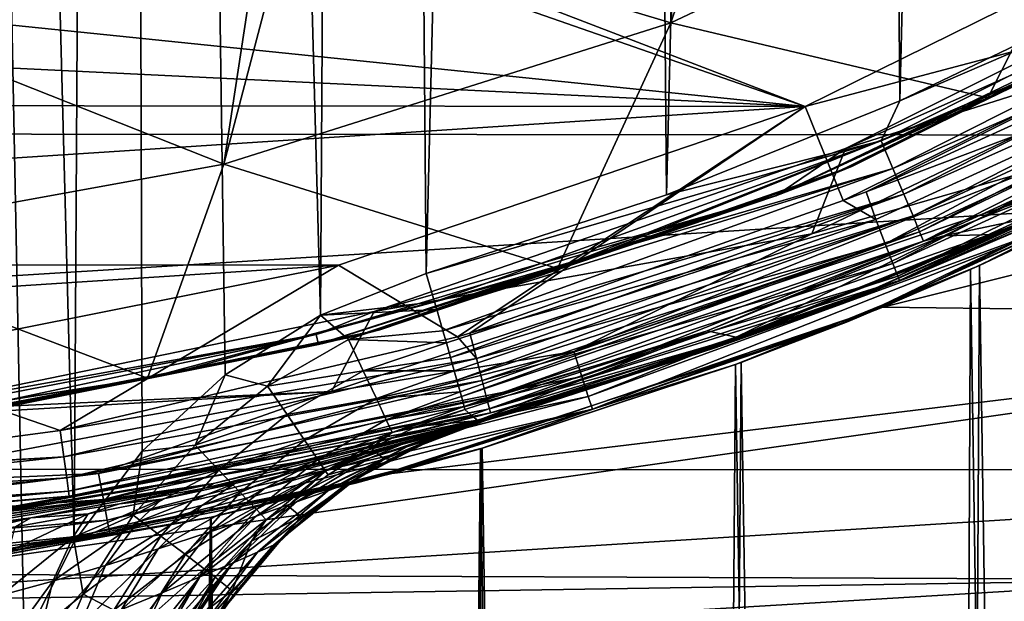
# Model space of a CAD drawing. Header units: metres. Extents: x -24 to 24, y -127 to 36.
# Tile 29 of 59: x 3.45 to 8.66, y -20.96 to -17.89. Entities that reach past the tile are written whole.
import ezdxf

# ---------------------------------------------------------------- set-up
doc = ezdxf.new("R2010")
doc.units = ezdxf.units.M
doc.layers.add('solid_12421031', color=7, linetype='CONTINUOUS')

msp = doc.modelspace()

# ---------------------------------------------------------------- linework, layer by layer
at = {"layer": 'solid_12421031'}
for points in [[(3.742758, -20.647924, 173.491241), (3.98064, 19.630247, 173.490097), (2.665119, 19.851675, 173.49556)], [(3.478243, -21.181623, 173.492432), (2.665119, 19.851675, 173.49556), (3.315575, -21.753342, 173.493134)], [(3.742758, -20.647924, 173.491241), (2.665119, 19.851675, 173.49556), (3.478243, -21.181623, 173.492432)], [(4.101554, -20.170296, 173.489487), (3.98064, 19.630247, 173.490097), (3.742758, -20.647924, 173.491241)], [(5.044285, -19.452114, 173.4841), (5.278321, 19.322948, 173.48259), (3.98064, 19.630247, 173.490097)], [(4.540473, -19.767595, 173.487122), (3.98064, 19.630247, 173.490097), (4.101554, -20.170296, 173.489487)], [(5.044285, -19.452114, 173.4841), (3.98064, 19.630247, 173.490097), (4.540473, -19.767595, 173.487122)], [(5.044285, -19.452114, 173.4841), (5.603514, -19.231621, 173.480377), (5.278321, 19.322948, 173.48259)], [(5.278321, 19.322948, 173.48259), (5.603514, -19.231621, 173.480377), (6.546225, 18.931759, 173.473221)], [(6.546225, 18.931759, 173.473221), (5.603514, -19.231621, 173.480377), (6.874046, -18.816154, 173.470474)], [(6.546225, 18.931759, 173.473221), (6.874046, -18.816154, 173.470474), (7.792282, 18.454409, 173.462051)], [(7.792282, 18.454409, 173.462051), (6.874046, -18.816154, 173.470474), (8.107005, -18.320101, 173.458923)], [(7.792282, 18.454409, 173.462051), (8.107005, -18.320101, 173.458923), (9.003596, 17.896492, 173.449326)], [(9.003596, 17.896492, 173.449326), (8.107005, -18.320101, 173.458923), (9.3024, -17.743454, 173.445908)], [(6.895502, -17.907866, 147.553223), (7.411659, -16.383677, 149.5), (6.990127, -16.56797, 149.5)], [(6.895502, -17.907866, 147.553223), (9.360873, -16.743031, 147.566696), (7.411659, -16.383677, 149.5)], [(-17.515476, -16.407091, -4), (17.484015, -16.440725, -4), (-15.310651, -18.481251, -4)], [(-15.310651, -18.481251, -4), (17.484015, -16.440725, -4), (15.283298, -18.503847, -4)], [(6.895502, -17.907866, 147.553223), (6.990127, -16.56797, 149.5), (4.886496, -17.305046, 149.5)], [(6.895502, -17.907866, 147.553223), (8.570922, -18.303638, 145.433624), (9.360873, -16.743031, 147.566696)], [(9.360873, -16.743031, 147.566696), (8.570922, -18.303638, 145.433624), (11.007415, -16.951118, 145.432465)], [(8.570922, -18.303638, 145.433624), (10.640626, -17.183945, 145.432037), (11.007415, -16.951118, 145.432465)], [(4.886496, -17.305046, 149.5), (9.939326, -17.197561, 149.5), (7.605824, -18.350306, 149.5)], [(10.212915, -17.659264, 147.5), (7.605824, -18.350306, 149.5), (9.939326, -17.197561, 149.5)], [(9.750823, -17.736681, 145.338165), (10.640626, -17.183945, 145.432037), (8.570922, -18.303638, 145.433624)], [(4.533475, -18.653551, 147.540527), (4.886496, -17.305046, 149.5), (4.732827, -17.347782, 149.5)], [(4.533475, -18.653551, 147.540527), (6.895502, -17.907866, 147.553223), (4.886496, -17.305046, 149.5)], [(4.732827, -17.347782, 149.5), (4.886496, -17.305046, 149.5), (7.605824, -18.350306, 149.5)], [(2.419111, -17.818077, 149.5), (4.732827, -17.347782, 149.5), (7.605824, -18.350306, 149.5)], [(4.533475, -18.653551, 147.540527), (4.732827, -17.347782, 149.5), (2.419111, -17.818077, 149.5)], [(7.818775, -18.571186, 145), (10.174557, -17.391497, 145), (9.741415, -17.719568, 145.029312)], [(10.052837, -17.865128, 145), (10.174557, -17.391497, 145), (7.818775, -18.571186, 145)], [(10.245474, -17.397045, 173.418228), (8.00799, -18.531494, 173.443756), (10.325098, -17.533556, 173.364838)], [(8.107005, -18.320101, 173.458923), (8.00799, -18.531494, 173.443756), (10.245474, -17.397045, 173.418228)], [(9.3024, -17.743454, 173.445908), (8.107005, -18.320101, 173.458923), (10.245474, -17.397045, 173.418228)], [(7.855712, -18.664145, 145.100006), (10.219927, -17.481865, 145.100006), (10.125, -17.537014, 145.23999)], [(9.741415, -17.719568, 145.029312), (10.219927, -17.481865, 145.100006), (7.855712, -18.664145, 145.100006)], [(9.750823, -17.736681, 145.338165), (7.74934, -18.708561, 145.23999), (10.125, -17.537014, 145.23999)], [(7.855712, -18.664145, 145.100006), (10.125, -17.537014, 145.23999), (7.74934, -18.708561, 145.23999)], [(8.00799, -18.531494, 173.443756), (8.070227, -18.676901, 173.390747), (10.325098, -17.533556, 173.364838)], [(10.325098, -17.533556, 173.364838), (8.070227, -18.676901, 173.390747), (10.399124, -17.661366, 173.273605)], [(10.212915, -17.659264, 147.5), (7.806528, -18.846973, 147.5), (7.605824, -18.350306, 149.5)], [(7.929219, -18.799673, 147.5), (7.806528, -18.846973, 147.5), (10.212915, -17.659264, 147.5)], [(9.854983, -17.922058, 147.5), (7.929219, -18.799673, 147.5), (10.212915, -17.659264, 147.5)], [(8.070227, -18.676901, 173.390747), (8.128089, -18.813044, 173.299896), (10.399124, -17.661366, 173.273605)], [(10.399124, -17.661366, 173.273605), (8.128089, -18.813044, 173.299896), (10.460951, -17.769159, 173.148987)], [(9.750823, -17.736681, 145.338165), (8.570922, -18.303638, 145.433624), (7.450939, -18.818924, 145.338165)], [(9.750823, -17.736681, 145.338165), (7.450939, -18.818924, 145.338165), (7.74934, -18.708561, 145.23999)], [(9.741415, -17.719568, 145.029312), (7.855712, -18.664145, 145.100006), (7.451731, -18.820925, 145.061798)], [(7.818775, -18.571186, 145), (9.741415, -17.719568, 145.029312), (7.451731, -18.820925, 145.061798)], [(14.599058, -17.772043), (10.476194, -18.199692), (8.01605, -19.409828)], [(12.254773, -19.462309), (14.599058, -17.772043), (8.01605, -19.409828)], [(8.128089, -18.813044, 173.299896), (8.176415, -18.927864, 173.175583), (10.460951, -17.769159, 173.148987)], [(10.460951, -17.769159, 173.148987), (8.176415, -18.927864, 173.175583), (10.505589, -17.84824, 173.001007)], [(0, -17.982216, 149.5), (2.419111, -17.818077, 149.5), (7.605824, -18.350306, 149.5)], [(2.246261, -19.069775, 147.531281), (4.533475, -18.653551, 147.540527), (2.419111, -17.818077, 149.5)], [(8.176415, -18.927864, 173.175583), (8.211307, -19.012098, 173.027832), (10.505589, -17.84824, 173.001007)], [(10.505589, -17.84824, 173.001007), (8.211307, -19.012098, 173.027832), (10.530933, -17.894743, 172.842773)], [(7.640785, -19.022802, 145), (10.052837, -17.865128, 145), (7.818775, -18.571186, 145)], [(8.794262, -18.688759, 144.975525), (10.052837, -17.865128, 145), (7.640785, -19.022802, 145)], [(8.211307, -19.012098, 173.027832), (8.231117, -19.061632, 172.869736), (10.530933, -17.894743, 172.842773)], [(10.530933, -17.894743, 172.842773), (8.231117, -19.061632, 172.869736), (9.558493, -18.451174, 172.703461)], [(4.533475, -18.653551, 147.540527), (6.296827, -19.205547, 145.432495), (6.895502, -17.907866, 147.553223)], [(6.895502, -17.907866, 147.553223), (6.296827, -19.205547, 145.432495), (8.570922, -18.303638, 145.433624)], [(10.007783, -18.016346, 147.524551), (7.929219, -18.799673, 147.5), (9.854983, -17.922058, 147.5)], [(0, -17.982216, 149.5), (7.605824, -18.350306, 149.5), (-7.641145, -18.335623, 149.5)], [(10.007783, -18.016346, 147.524551), (7.979292, -18.946102, 147.524399), (7.929219, -18.799673, 147.5)], [(10.007783, -18.016346, 147.524551), (8.029803, -19.075827, 147.595184), (7.979292, -18.946102, 147.524399)], [(10.007783, -18.016346, 147.524551), (10.073304, -18.139572, 147.59581), (8.029803, -19.075827, 147.595184)], [(10.073304, -18.139572, 147.59581), (8.069925, -19.178867, 147.705475), (8.029803, -19.075827, 147.595184)], [(10.073304, -18.139572, 147.59581), (10.125253, -18.237274, 147.706757), (8.069925, -19.178867, 147.705475)], [(8.528557, -19.190199, 108.258461), (8.01605, -19.409828), (10.476194, -18.199692)], [(9.626026, -18.663858, 109.535034), (8.528557, -19.190199, 108.258461), (10.476194, -18.199692)], [(10.125253, -18.237274, 147.706757), (8.095743, -19.245174, 147.844513), (8.069925, -19.178867, 147.705475)], [(10.125253, -18.237274, 147.706757), (10.158526, -18.299854, 147.846527), (8.095743, -19.245174, 147.844513)], [(6.296827, -19.205547, 145.432495), (6.455282, -19.152853, 145.432526), (8.570922, -18.303638, 145.433624)], [(7.450939, -18.818924, 145.338165), (8.570922, -18.303638, 145.433624), (6.455282, -19.152853, 145.432526)], [(8.107005, -18.320101, 173.458923), (6.874046, -18.816154, 173.470474), (8.00799, -18.531494, 173.443756)], [(7.83301, -19.484453, 144.5), (10.296471, -18.302532, 144.5), (8.931007, -18.979357, 144.654053)], [(9.578096, -18.688501, 123.928932), (10.296471, -18.302532, 144.5), (7.83301, -19.484453, 144.5)], [(10.158526, -18.299854, 147.846527), (8.104731, -19.268276, 147.998444), (8.095743, -19.245174, 147.844513)], [(10.158526, -18.299854, 147.846527), (10.169865, -18.321161, 148.001617), (8.104731, -19.268276, 147.998444)], [(7.605824, -18.350306, 149.5), (-5.165358, -19.179953, 149.5), (-7.641145, -18.335623, 149.5)], [(7.605824, -18.350306, 149.5), (5.139584, -19.186924, 149.5), (-5.165358, -19.179953, 149.5)], [(5.767598, -19.566425, 147.504562), (5.139584, -19.186924, 149.5), (7.605824, -18.350306, 149.5)], [(5.833615, -19.546944, 147.504196), (5.767598, -19.566425, 147.504562), (7.605824, -18.350306, 149.5)], [(7.806528, -18.846973, 147.5), (5.833615, -19.546944, 147.504196), (7.605824, -18.350306, 149.5)], [(10.169865, -18.321161, 148.001617), (9.125694, -18.836706, 148), (8.104731, -19.268276, 147.998444)], [(8.231117, -19.061632, 172.869736), (8.339345, -19.033167, 172.715866), (9.558493, -18.451174, 172.703461)], [(9.558493, -18.451174, 172.703461), (8.339345, -19.033167, 172.715866), (8.817973, -18.932961, 160.594177)], [(-15.310651, -18.481251, -4), (15.283298, -18.503847, -4), (-12.865988, -20.258965, -4)], [(-12.865988, -20.258965, -4), (15.283298, -18.503847, -4), (12.848287, -20.270407, -4)], [(5.327232, -19.432308, 145), (7.818775, -18.571186, 145), (7.451731, -18.820925, 145.061798)], [(7.640785, -19.022802, 145), (7.818775, -18.571186, 145), (5.327232, -19.432308, 145)], [(5.603514, -19.231621, 173.480377), (5.646941, -19.381237, 173.463684), (8.00799, -18.531494, 173.443756)], [(6.874046, -18.816154, 173.470474), (5.603514, -19.231621, 173.480377), (8.00799, -18.531494, 173.443756)], [(8.00799, -18.531494, 173.443756), (5.646941, -19.381237, 173.463684), (8.070227, -18.676901, 173.390747)], [(7.809687, -19.384985, 156.305008), (8.166352, -19.247971, 152.06752), (9.709, -18.54952, 152.124695)], [(7.809687, -19.384985, 156.305008), (9.709, -18.54952, 152.124695), (9.402869, -18.683823, 156.373047)], [(9.709, -18.54952, 152.124695), (8.166352, -19.247971, 152.06752), (9.125694, -18.836706, 148)], [(2.246261, -19.069775, 147.531281), (4.130431, -19.78441, 145.433655), (4.533475, -18.653551, 147.540527)], [(4.533475, -18.653551, 147.540527), (4.130431, -19.78441, 145.433655), (6.296827, -19.205547, 145.432495)], [(5.357639, -19.528395, 145.100006), (7.855712, -18.664145, 145.100006), (7.74934, -18.708561, 145.23999)], [(7.451731, -18.820925, 145.061798), (7.855712, -18.664145, 145.100006), (5.357639, -19.528395, 145.100006)], [(5.646941, -19.381237, 173.463684), (5.658569, -19.421438, 173.453445), (8.070227, -18.676901, 173.390747)], [(5.658569, -19.421438, 173.453445), (5.691038, -19.53404, 173.410385), (8.070227, -18.676901, 173.390747)], [(8.070227, -18.676901, 173.390747), (5.691038, -19.53404, 173.410385), (8.128089, -18.813044, 173.299896)], [(7.809687, -19.384985, 156.305008), (9.402869, -18.683823, 156.373047), (8.817973, -18.932961, 160.594177)], [(9.381978, -79.199997, 109.218124), (8.528557, -19.190199, 108.258461), (9.626026, -18.663858, 109.535034)], [(7.450939, -18.818924, 145.338165), (5.241086, -19.559998, 145.23999), (7.74934, -18.708561, 145.23999)], [(5.357639, -19.528395, 145.100006), (7.74934, -18.708561, 145.23999), (5.241086, -19.559998, 145.23999)], [(6.382594, -19.643604, 144.975525), (8.794262, -18.688759, 144.975525), (7.640785, -19.022802, 145)], [(8.853663, -18.814991, 144.904419), (8.794262, -18.688759, 144.975525), (6.382594, -19.643604, 144.975525)], [(8.480643, -19.21142, 125.189796), (9.578096, -18.688501, 123.928932), (7.83301, -19.484453, 144.5)], [(9.381978, -79.199997, 124.181877), (9.578096, -18.688501, 123.928932), (8.480643, -19.21142, 125.189796)], [(5.327232, -19.432308, 145), (7.451731, -18.820925, 145.061798), (5.020618, -19.554016, 145.007614)], [(5.034085, -19.606464, 145.061798), (5.020618, -19.554016, 145.007614), (7.451731, -18.820925, 145.061798)], [(7.450939, -18.818924, 145.338165), (6.296827, -19.205547, 145.432495), (5.03355, -19.604382, 145.338165)], [(7.450939, -18.818924, 145.338165), (5.03355, -19.604382, 145.338165), (5.241086, -19.559998, 145.23999)], [(7.451731, -18.820925, 145.061798), (5.357639, -19.528395, 145.100006), (5.034085, -19.606464, 145.061798)], [(5.691038, -19.53404, 173.410385), (5.709534, -19.598444, 173.374985), (8.128089, -18.813044, 173.299896)], [(5.709534, -19.598444, 173.374985), (5.731456, -19.675085, 173.320328), (8.128089, -18.813044, 173.299896)], [(8.128089, -18.813044, 173.299896), (5.731456, -19.675085, 173.320328), (8.176415, -18.927864, 173.175583)], [(7.450939, -18.818924, 145.338165), (6.455282, -19.152853, 145.432526), (6.296827, -19.205547, 145.432495)], [(6.425705, -19.776287, 144.904419), (8.853663, -18.814991, 144.904419), (6.382594, -19.643604, 144.975525)], [(8.900785, -18.915133, 144.79364), (8.853663, -18.814991, 144.904419), (6.425705, -19.776287, 144.904419)], [(7.979292, -18.946102, 147.524399), (7.806528, -18.846973, 147.5), (7.929219, -18.799673, 147.5)], [(8.166352, -19.247971, 152.06752), (8.104731, -19.268276, 147.998444), (9.125694, -18.836706, 148)], [(7.979292, -18.946102, 147.524399), (5.833615, -19.546944, 147.504196), (7.806528, -18.846973, 147.5)], [(5.731456, -19.675085, 173.320328), (5.751558, -19.745745, 173.25441), (8.176415, -18.927864, 173.175583)], [(5.751558, -19.745745, 173.25441), (5.765525, -19.795137, 173.196091), (8.176415, -18.927864, 173.175583)], [(8.176415, -18.927864, 173.175583), (5.765525, -19.795137, 173.196091), (8.211307, -19.012098, 173.027832)], [(6.459906, -19.881544, 144.79364), (8.900785, -18.915133, 144.79364), (6.425705, -19.776287, 144.904419)], [(8.931007, -18.979357, 144.654053), (8.900785, -18.915133, 144.79364), (6.459906, -19.881544, 144.79364)], [(7.131019, -19.624653, 160.477478), (8.817973, -18.932961, 160.594177), (7.241951, -19.568352, 162.919907)], [(7.809687, -19.384985, 156.305008), (8.817973, -18.932961, 160.594177), (7.131019, -19.624653, 160.477478)], [(7.241951, -19.568352, 162.919907), (8.817973, -18.932961, 160.594177), (8.609746, -19.025286, 160.935669)], [(8.339345, -19.033167, 172.715866), (8.609746, -19.025286, 160.935669), (8.817973, -18.932961, 160.594177)], [(7.979292, -18.946102, 147.524399), (5.868459, -19.680155, 147.543335), (5.833615, -19.546944, 147.504196)], [(7.979292, -18.946102, 147.524399), (8.029803, -19.075827, 147.595184), (5.868459, -19.680155, 147.543335)], [(6.48184, -19.949051, 144.654053), (8.931007, -18.979357, 144.654053), (6.459906, -19.881544, 144.79364)], [(7.83301, -19.484453, 144.5), (8.931007, -18.979357, 144.654053), (6.48184, -19.949051, 144.654053)], [(5.102141, -19.854233, 145), (7.640785, -19.022802, 145), (5.327232, -19.432308, 145)], [(6.382594, -19.643604, 144.975525), (7.640785, -19.022802, 145), (5.102141, -19.854233, 145)], [(5.765525, -19.795137, 173.196091), (5.782861, -19.856998, 173.10083), (8.211307, -19.012098, 173.027832)], [(5.782861, -19.856998, 173.10083), (5.789806, -19.882067, 173.050735), (8.211307, -19.012098, 173.027832)], [(8.211307, -19.012098, 173.027832), (5.789806, -19.882067, 173.050735), (8.231117, -19.061632, 172.869736)], [(8.339345, -19.033167, 172.715866), (7.087316, -19.533869, 172.72702), (7.241951, -19.568352, 162.919907)], [(8.231117, -19.061632, 172.869736), (7.087316, -19.533869, 172.72702), (8.339345, -19.033167, 172.715866)], [(8.339345, -19.033167, 172.715866), (7.241951, -19.568352, 162.919907), (8.609746, -19.025286, 160.935669)], [(2.246261, -19.069775, 147.531281), (2.0453, -20.107897, 145.432037), (4.130431, -19.78441, 145.433655)], [(5.789806, -19.882067, 173.050735), (5.803947, -19.934483, 172.891815), (8.231117, -19.061632, 172.869736)], [(8.231117, -19.061632, 172.869736), (5.803947, -19.934483, 172.891815), (7.087316, -19.533869, 172.72702)], [(8.029803, -19.075827, 147.595184), (5.898816, -19.797121, 147.619583), (5.868459, -19.680155, 147.543335)], [(8.029803, -19.075827, 147.595184), (8.069925, -19.178867, 147.705475), (5.898816, -19.797121, 147.619583)], [(5.139584, -19.186924, 149.5), (-2.612402, -19.691324, 149.5), (-5.165358, -19.179953, 149.5)], [(5.139584, -19.186924, 149.5), (2.598595, -19.69323, 149.5), (-2.612402, -19.691324, 149.5)], [(3.668711, -20.061125, 147.523041), (2.598595, -19.69323, 149.5), (5.139584, -19.186924, 149.5)], [(5.767598, -19.566425, 147.504562), (3.668711, -20.061125, 147.523041), (5.139584, -19.186924, 149.5)], [(4.130431, -19.78441, 145.433655), (4.303089, -19.747551, 145.433716), (6.296827, -19.205547, 145.432495)], [(5.03355, -19.604382, 145.338165), (6.296827, -19.205547, 145.432495), (4.303089, -19.747551, 145.433716)], [(8.069925, -19.178867, 147.705475), (5.922517, -19.888441, 147.726883), (5.898816, -19.797121, 147.619583)], [(8.069925, -19.178867, 147.705475), (8.095743, -19.245174, 147.844513), (5.922517, -19.888441, 147.726883)], [(8.528557, -19.190199, 108.258461), (7.2686, -19.701965, 107.152084), (8.01605, -19.409828)], [(8.162073, -79.199997, 107.903381), (7.2686, -19.701965, 107.152084), (8.528557, -19.190199, 108.258461)], [(9.381978, -79.199997, 109.218124), (8.162073, -79.199997, 107.903381), (8.528557, -19.190199, 108.258461)], [(5.044285, -19.452114, 173.4841), (5.646941, -19.381237, 173.463684), (5.603514, -19.231621, 173.480377)], [(8.095743, -19.245174, 147.844513), (5.937627, -19.946659, 147.856476), (5.922517, -19.888441, 147.726883)], [(8.095743, -19.245174, 147.844513), (8.104731, -19.268276, 147.998444), (5.937627, -19.946659, 147.856476)], [(6.161718, -19.939381, 156.236786), (6.570753, -19.808029, 152.010437), (8.166352, -19.247971, 152.06752)], [(6.161718, -19.939381, 156.236786), (8.166352, -19.247971, 152.06752), (7.809687, -19.384985, 156.305008)], [(8.166352, -19.247971, 152.06752), (6.570753, -19.808029, 152.010437), (8.104731, -19.268276, 147.998444)], [(7.23815, -19.713173, 126.271111), (8.480643, -19.21142, 125.189796), (7.83301, -19.484453, 144.5)], [(8.162073, -79.199997, 125.49662), (8.480643, -19.21142, 125.189796), (7.23815, -19.713173, 126.271111)], [(8.162073, -79.199997, 125.49662), (9.381978, -79.199997, 124.181877), (8.480643, -19.21142, 125.189796)], [(8.104731, -19.268276, 147.998444), (7.376429, -19.535187, 147.997803), (5.937627, -19.946659, 147.856476)], [(6.570753, -19.808029, 152.010437), (7.376429, -19.535187, 147.997803), (8.104731, -19.268276, 147.998444)], [(5.044285, -19.452114, 173.4841), (5.658569, -19.421438, 173.453445), (5.646941, -19.381237, 173.463684)], [(5.899024, -20.154442, 106.250046), (5.42051, -20.287817), (8.01605, -19.409828)], [(12.254773, -19.462309), (8.01605, -19.409828), (5.42051, -20.287817)], [(7.2686, -19.701965, 107.152084), (5.899024, -20.154442, 106.250046), (8.01605, -19.409828)], [(6.161718, -19.939381, 156.236786), (7.809687, -19.384985, 156.305008), (7.131019, -19.624653, 160.477478)], [(12.254773, -19.462309), (5.42051, -20.287817), (2.738532, -20.820097)], [(9.715344, -20.847229), (12.254773, -19.462309), (2.738532, -20.820097)], [(2.757176, -19.960283, 145), (5.327232, -19.432308, 145), (5.020618, -19.554016, 145.007614)], [(5.102141, -19.854233, 145), (5.327232, -19.432308, 145), (2.757176, -19.960283, 145)], [(5.044285, -19.452114, 173.4841), (4.540473, -19.767595, 173.487122), (4.763822, -19.8265, 173.464111)], [(5.044285, -19.452114, 173.4841), (4.763822, -19.8265, 173.464111), (5.192062, -19.580011, 173.461212)], [(5.044285, -19.452114, 173.4841), (5.192062, -19.580011, 173.461212), (5.658569, -19.421438, 173.453445)], [(5.192062, -19.580011, 173.461212), (5.691038, -19.53404, 173.410385), (5.658569, -19.421438, 173.453445)], [(5.236947, -20.336529, 144.5), (7.83301, -19.484453, 144.5), (6.48184, -19.949051, 144.654053)], [(7.23815, -19.713173, 126.271111), (7.83301, -19.484453, 144.5), (5.236947, -20.336529, 144.5)], [(2.757176, -19.960283, 145), (5.020618, -19.554016, 145.007614), (2.530261, -20.029078, 145.007614)], [(2.537048, -20.0828, 145.061798), (2.530261, -20.029078, 145.007614), (5.020618, -19.554016, 145.007614)], [(5.034085, -19.606464, 145.061798), (2.537048, -20.0828, 145.061798), (5.020618, -19.554016, 145.007614)], [(5.03355, -19.604382, 145.338165), (2.643155, -20.076759, 145.23999), (5.241086, -19.559998, 145.23999)], [(2.768275, -20.059889, 145.100006), (5.241086, -19.559998, 145.23999), (2.643155, -20.076759, 145.23999)], [(2.768275, -20.059889, 145.100006), (5.357639, -19.528395, 145.100006), (5.241086, -19.559998, 145.23999)], [(5.034085, -19.606464, 145.061798), (5.357639, -19.528395, 145.100006), (2.768275, -20.059889, 145.100006)], [(5.868459, -19.680155, 147.543335), (3.668711, -20.061125, 147.523041), (5.767598, -19.566425, 147.504562)], [(5.192062, -19.580011, 173.461212), (5.709534, -19.598444, 173.374985), (5.691038, -19.53404, 173.410385)], [(5.868459, -19.680155, 147.543335), (5.767598, -19.566425, 147.504562), (5.833615, -19.546944, 147.504196)], [(5.803947, -19.934483, 172.891815), (5.806621, -19.950378, 172.736954), (7.087316, -19.533869, 172.72702)], [(7.087316, -19.533869, 172.72702), (5.806621, -19.950378, 172.736954), (5.841048, -19.979397, 168.615295)], [(7.087316, -19.533869, 172.72702), (5.841048, -19.979397, 168.615295), (5.87547, -20.008411, 164.494171)], [(7.087316, -19.533869, 172.72702), (5.87547, -20.008411, 164.494171), (7.241951, -19.568352, 162.919907)], [(7.131019, -19.624653, 160.477478), (7.241951, -19.568352, 162.919907), (5.87547, -20.008411, 164.494171)], [(7.376429, -19.535187, 147.997803), (5.942911, -19.967022, 147.99791), (5.937627, -19.946659, 147.856476)], [(6.570753, -19.808029, 152.010437), (5.942911, -19.967022, 147.99791), (7.376429, -19.535187, 147.997803)], [(5.03355, -19.604382, 145.338165), (4.130431, -19.78441, 145.433655), (2.536778, -20.080667, 145.338165)], [(5.03355, -19.604382, 145.338165), (2.536778, -20.080667, 145.338165), (2.643155, -20.076759, 145.23999)], [(5.034085, -19.606464, 145.061798), (2.768275, -20.059889, 145.100006), (2.537048, -20.0828, 145.061798)], [(5.03355, -19.604382, 145.338165), (4.303089, -19.747551, 145.433716), (4.130431, -19.78441, 145.433655)], [(5.192062, -19.580011, 173.461212), (4.763822, -19.8265, 173.464111), (5.270229, -19.74526, 173.388901)], [(5.192062, -19.580011, 173.461212), (5.270229, -19.74526, 173.388901), (5.709534, -19.598444, 173.374985)], [(5.270229, -19.74526, 173.388901), (5.731456, -19.675085, 173.320328), (5.709534, -19.598444, 173.374985)], [(3.870269, -20.28866, 144.975525), (6.382594, -19.643604, 144.975525), (5.102141, -19.854233, 145)], [(6.425705, -19.776287, 144.904419), (6.382594, -19.643604, 144.975525), (3.870269, -20.28866, 144.975525)], [(6.161718, -19.939381, 156.236786), (7.131019, -19.624653, 160.477478), (5.392821, -20.152212, 160.383759)], [(5.492725, -20.126703, 160.553055), (5.392821, -20.152212, 160.383759), (7.131019, -19.624653, 160.477478)], [(5.714726, -20.067419, 161.049835), (5.492725, -20.126703, 160.553055), (7.131019, -19.624653, 160.477478)], [(5.853274, -20.027983, 161.619461), (5.714726, -20.067419, 161.049835), (7.131019, -19.624653, 160.477478)], [(5.890837, -20.0165, 161.935165), (5.853274, -20.027983, 161.619461), (7.131019, -19.624653, 160.477478)], [(5.890839, -20.010359, 163.393692), (7.131019, -19.624653, 160.477478), (5.87547, -20.008411, 164.494171)], [(5.906881, -20.010841, 162.269989), (5.890837, -20.0165, 161.935165), (7.131019, -19.624653, 160.477478)], [(5.890839, -20.010359, 163.393692), (5.906881, -20.010841, 162.269989), (7.131019, -19.624653, 160.477478)], [(3.668711, -20.061125, 147.523041), (1.845528, -20.304361, 147.544556), (2.598595, -19.69323, 149.5)], [(5.868459, -19.680155, 147.543335), (3.687829, -20.199867, 147.592896), (3.668711, -20.061125, 147.523041)], [(5.868459, -19.680155, 147.543335), (5.898816, -19.797121, 147.619583), (3.687829, -20.199867, 147.592896)], [(5.889246, -20.157301, 127.155464), (7.23815, -19.713173, 126.271111), (5.236947, -20.336529, 144.5)], [(5.270229, -19.74526, 173.388901), (5.751558, -19.745745, 173.25441), (5.731456, -19.675085, 173.320328)], [(6.75984, -79.199997, 126.614868), (7.23815, -19.713173, 126.271111), (5.889246, -20.157301, 127.155464)], [(6.75984, -79.199997, 106.785133), (5.899024, -20.154442, 106.250046), (7.2686, -19.701965, 107.152084)], [(8.162073, -79.199997, 107.903381), (6.75984, -79.199997, 106.785133), (7.2686, -19.701965, 107.152084)], [(6.75984, -79.199997, 126.614868), (8.162073, -79.199997, 125.49662), (7.23815, -19.713173, 126.271111)], [(3.896411, -20.425701, 144.904419), (6.425705, -19.776287, 144.904419), (3.870269, -20.28866, 144.975525)], [(6.459906, -19.881544, 144.79364), (6.425705, -19.776287, 144.904419), (3.896411, -20.425701, 144.904419)], [(4.540473, -19.767595, 173.487122), (4.101554, -20.170296, 173.489487), (4.380968, -20.138617, 173.466431)], [(4.540473, -19.767595, 173.487122), (4.380968, -20.138617, 173.466431), (4.763822, -19.8265, 173.464111)], [(4.763822, -19.8265, 173.464111), (4.867556, -19.977085, 173.391922), (5.270229, -19.74526, 173.388901)], [(5.270229, -19.74526, 173.388901), (4.867556, -19.977085, 173.391922), (5.339613, -19.892727, 173.266434)], [(5.270229, -19.74526, 173.388901), (5.339613, -19.892727, 173.266434), (5.751558, -19.745745, 173.25441)], [(5.339613, -19.892727, 173.266434), (5.765525, -19.795137, 173.196091), (5.751558, -19.745745, 173.25441)], [(2.0453, -20.107897, 145.432037), (2.15651, -20.096266, 145.432053), (4.130431, -19.78441, 145.433655)], [(2.536778, -20.080667, 145.338165), (4.130431, -19.78441, 145.433655), (2.15651, -20.096266, 145.432053)], [(5.898816, -19.797121, 147.619583), (3.703035, -20.310438, 147.702545), (3.687829, -20.199867, 147.592896)], [(5.898816, -19.797121, 147.619583), (5.922517, -19.888441, 147.726883), (3.703035, -20.310438, 147.702545)], [(4.763822, -19.8265, 173.464111), (4.380968, -20.138617, 173.466431), (4.867556, -19.977085, 173.391922)], [(4.479322, -20.341696, 156.169174), (4.940898, -20.224678, 151.954086), (6.570753, -19.808029, 152.010437)], [(4.479322, -20.341696, 156.169174), (6.570753, -19.808029, 152.010437), (6.161718, -19.939381, 156.236786)], [(6.570753, -19.808029, 152.010437), (4.940898, -20.224678, 151.954086), (5.942911, -19.967022, 147.99791)], [(5.339613, -19.892727, 173.266434), (5.782861, -19.856998, 173.10083), (5.765525, -19.795137, 173.196091)], [(5.102141, -19.854233, 145), (2.757176, -19.960283, 145), (0.125571, -20.149876, 145)], [(2.486993, -20.348118, 145), (5.102141, -19.854233, 145), (0.125571, -20.149876, 145)], [(3.870269, -20.28866, 144.975525), (5.102141, -19.854233, 145), (2.486993, -20.348118, 145)], [(3.917149, -20.534414, 144.79364), (6.459906, -19.881544, 144.79364), (3.896411, -20.425701, 144.904419)], [(6.48184, -19.949051, 144.654053), (6.459906, -19.881544, 144.79364), (3.917149, -20.534414, 144.79364)], [(5.339613, -19.892727, 173.266434), (5.392037, -20.005077, 173.104599), (5.782861, -19.856998, 173.10083)], [(5.392037, -20.005077, 173.104599), (5.789806, -19.882067, 173.050735), (5.782861, -19.856998, 173.10083)], [(5.392037, -20.005077, 173.104599), (5.803947, -19.934483, 172.891815), (5.789806, -19.882067, 173.050735)], [(5.922517, -19.888441, 147.726883), (3.71288, -20.382021, 147.841324), (3.703035, -20.310438, 147.702545)], [(5.922517, -19.888441, 147.726883), (5.937627, -19.946659, 147.856476), (3.71288, -20.382021, 147.841324)], [(4.867556, -19.977085, 173.391922), (4.95983, -20.111525, 173.269562), (5.339613, -19.892727, 173.266434)], [(5.339613, -19.892727, 173.266434), (4.95983, -20.111525, 173.269562), (5.392037, -20.005077, 173.104599)], [(5.937627, -19.946659, 147.856476), (3.716399, -20.407608, 147.995636), (3.71288, -20.382021, 147.841324)], [(5.937627, -19.946659, 147.856476), (5.942911, -19.967022, 147.99791), (3.716399, -20.407608, 147.995636)], [(5.942911, -19.967022, 147.99791), (5.567642, -20.060429, 147.997803), (3.716399, -20.407608, 147.995636)], [(3.930449, -20.604137, 144.654053), (6.48184, -19.949051, 144.654053), (3.917149, -20.534414, 144.79364)], [(5.236947, -20.336529, 144.5), (6.48184, -19.949051, 144.654053), (3.930449, -20.604137, 144.654053)], [(4.380968, -20.138617, 173.466431), (4.507562, -20.270607, 173.394333), (4.867556, -19.977085, 173.391922)], [(6.161718, -19.939381, 156.236786), (4.82566, -20.284986, 159.700806), (4.439468, -20.36455, 159.416962)], [(4.479322, -20.341696, 156.169174), (6.161718, -19.939381, 156.236786), (4.439468, -20.36455, 159.416962)], [(4.867556, -19.977085, 173.391922), (4.507562, -20.270607, 173.394333), (4.95983, -20.111525, 173.269562)], [(6.161718, -19.939381, 156.236786), (5.179022, -20.204599, 160.081757), (4.82566, -20.284986, 159.700806)], [(4.940898, -20.224678, 151.954086), (5.567642, -20.060429, 147.997803), (5.942911, -19.967022, 147.99791)], [(6.161718, -19.939381, 156.236786), (5.29991, -20.175341, 160.244431), (5.179022, -20.204599, 160.081757)], [(6.161718, -19.939381, 156.236786), (5.392821, -20.152212, 160.383759), (5.29991, -20.175341, 160.244431)], [(5.392037, -20.005077, 173.104599), (5.422883, -20.072353, 172.92244), (5.803947, -19.934483, 172.891815)], [(5.422883, -20.072353, 172.92244), (5.806621, -19.950378, 172.736954), (5.803947, -19.934483, 172.891815)], [(5.553998, -20.039146, 172.739456), (5.806621, -19.950378, 172.736954), (5.422883, -20.072353, 172.92244)], [(5.553998, -20.039146, 172.739456), (5.841048, -19.979397, 168.615295), (5.806621, -19.950378, 172.736954)], [(5.553998, -20.039146, 172.739456), (5.87547, -20.008411, 164.494171), (5.841048, -19.979397, 168.615295)], [(4.95983, -20.111525, 173.269562), (5.029781, -20.21402, 173.107803), (5.392037, -20.005077, 173.104599)], [(5.392037, -20.005077, 173.104599), (5.029781, -20.21402, 173.107803), (5.422883, -20.072353, 172.92244)], [(5.31225, -20.154461, 172.741714), (5.87547, -20.008411, 164.494171), (5.553998, -20.039146, 172.739456)], [(5.38073, -20.212786, 164.491196), (5.87547, -20.008411, 164.494171), (5.31225, -20.154461, 172.741714)], [(5.38073, -20.212786, 164.491196), (5.890839, -20.010359, 163.393692), (5.87547, -20.008411, 164.494171)], [(5.38073, -20.212786, 164.491196), (5.906881, -20.010841, 162.269989), (5.890839, -20.010359, 163.393692)], [(5.662916, -20.094887, 162.26796), (5.906881, -20.010841, 162.269989), (5.38073, -20.212786, 164.491196)], [(5.500863, -20.146761, 161.373169), (5.714726, -20.067419, 161.049835), (5.853274, -20.027983, 161.619461)], [(5.62428, -20.10813, 161.809387), (5.500863, -20.146761, 161.373169), (5.853274, -20.027983, 161.619461)], [(5.62428, -20.10813, 161.809387), (5.890837, -20.0165, 161.935165), (5.906881, -20.010841, 162.269989)], [(5.62428, -20.10813, 161.809387), (5.906881, -20.010841, 162.269989), (5.662916, -20.094887, 162.26796)], [(5.62428, -20.10813, 161.809387), (5.853274, -20.027983, 161.619461), (5.890837, -20.0165, 161.935165)], [(3.687829, -20.199867, 147.592896), (1.845528, -20.304361, 147.544556), (3.668711, -20.061125, 147.523041)], [(5.567642, -20.060429, 147.997803), (3.293379, -20.496279, 151.920044), (3.716399, -20.407608, 147.995636)], [(4.940898, -20.224678, 151.954086), (3.293379, -20.496279, 151.920044), (5.567642, -20.060429, 147.997803)], [(5.029781, -20.21402, 173.107803), (5.071231, -20.275482, 172.925705), (5.422883, -20.072353, 172.92244)], [(5.31225, -20.154461, 172.741714), (5.422883, -20.072353, 172.92244), (5.071231, -20.275482, 172.925705)], [(5.30383, -20.206415, 160.979141), (5.492725, -20.126703, 160.553055), (5.714726, -20.067419, 161.049835)], [(5.500863, -20.146761, 161.373169), (5.30383, -20.206415, 160.979141), (5.714726, -20.067419, 161.049835)], [(5.31225, -20.154461, 172.741714), (5.553998, -20.039146, 172.739456), (5.422883, -20.072353, 172.92244)], [(4.380968, -20.138617, 173.466431), (4.053262, -20.508293, 173.468231), (4.507562, -20.270607, 173.394333)], [(4.101554, -20.170296, 173.489487), (4.053262, -20.508293, 173.468231), (4.380968, -20.138617, 173.466431)], [(4.507562, -20.270607, 173.394333), (4.620307, -20.388477, 173.272034), (4.95983, -20.111525, 173.269562)], [(4.95983, -20.111525, 173.269562), (4.620307, -20.388477, 173.272034), (5.029781, -20.21402, 173.107803)], [(5.047555, -20.281719, 160.641205), (5.392821, -20.152212, 160.383759), (5.492725, -20.126703, 160.553055)], [(5.30383, -20.206415, 160.979141), (5.047555, -20.281719, 160.641205), (5.492725, -20.126703, 160.553055)], [(5.082121, -20.379465, 161.524597), (5.500863, -20.146761, 161.373169), (5.62428, -20.10813, 161.809387)], [(5.185763, -20.341429, 161.88475), (5.082121, -20.379465, 161.524597), (5.62428, -20.10813, 161.809387)], [(5.185763, -20.341429, 161.88475), (5.662916, -20.094887, 162.26796), (5.415311, -20.210886, 162.265915)], [(5.185763, -20.341429, 161.88475), (5.62428, -20.10813, 161.809387), (5.662916, -20.094887, 162.26796)], [(5.415311, -20.210886, 162.265915), (5.662916, -20.094887, 162.26796), (5.38073, -20.212786, 164.491196)], [(4.101554, -20.170296, 173.489487), (3.742758, -20.647924, 173.491241), (4.053262, -20.508293, 173.468231)], [(5.899024, -20.154442, 106.250046), (4.4619, -20.520514, 105.560211), (5.42051, -20.287817)], [(5.206605, -79.199997, 105.888374), (4.4619, -20.520514, 105.560211), (5.899024, -20.154442, 106.250046)], [(4.466042, -20.519611, 127.838036), (5.889246, -20.157301, 127.155464), (5.236947, -20.336529, 144.5)], [(5.206605, -79.199997, 127.511627), (5.889246, -20.157301, 127.155464), (4.466042, -20.519611, 127.838036)], [(4.747982, -20.36677, 160.367203), (4.960543, -20.25695, 159.95079), (5.29991, -20.175341, 160.244431)], [(5.047555, -20.281719, 160.641205), (4.747982, -20.36677, 160.367203), (5.29991, -20.175341, 160.244431)], [(4.917182, -20.438318, 161.200836), (5.30383, -20.206415, 160.979141), (5.500863, -20.146761, 161.373169)], [(5.082121, -20.379465, 161.524597), (4.917182, -20.438318, 161.200836), (5.500863, -20.146761, 161.373169)], [(4.960543, -20.25695, 159.95079), (5.179022, -20.204599, 160.081757), (5.29991, -20.175341, 160.244431)], [(5.047555, -20.281719, 160.641205), (5.29991, -20.175341, 160.244431), (5.392821, -20.152212, 160.383759)], [(5.084162, -20.295023, 172.743729), (5.31225, -20.154461, 172.741714), (5.071231, -20.275482, 172.925705)], [(5.38073, -20.212786, 164.491196), (5.31225, -20.154461, 172.741714), (5.084162, -20.295023, 172.743729)], [(6.75984, -79.199997, 106.785133), (5.206605, -79.199997, 105.888374), (5.899024, -20.154442, 106.250046)], [(5.206605, -79.199997, 127.511627), (6.75984, -79.199997, 126.614868), (5.889246, -20.157301, 127.155464)], [(3.687829, -20.199867, 147.592896), (1.232696, -20.349453, 147.549438), (1.845528, -20.304361, 147.544556)], [(3.687829, -20.199867, 147.592896), (1.236997, -20.462334, 147.6241), (1.232696, -20.349453, 147.549438)], [(3.687829, -20.199867, 147.592896), (3.703035, -20.310438, 147.702545), (1.236997, -20.462334, 147.6241)], [(4.940898, -20.224678, 151.954086), (2.779263, -20.590464, 156.127548), (3.09096, -20.535242, 153.655426)], [(4.479322, -20.341696, 156.169174), (2.779263, -20.590464, 156.127548), (4.940898, -20.224678, 151.954086)], [(4.940898, -20.224678, 151.954086), (3.09096, -20.535242, 153.655426), (3.293379, -20.496279, 151.920044)], [(4.620307, -20.388477, 173.272034), (4.705936, -20.47838, 173.110336), (5.029781, -20.21402, 173.107803)], [(4.703602, -20.512821, 160.925293), (5.047555, -20.281719, 160.641205), (5.30383, -20.206415, 160.979141)], [(4.917182, -20.438318, 161.200836), (4.703602, -20.512821, 160.925293), (5.30383, -20.206415, 160.979141)], [(5.029781, -20.21402, 173.107803), (4.705936, -20.47838, 173.110336), (5.071231, -20.275482, 172.925705)], [(4.960543, -20.25695, 159.95079), (4.82566, -20.284986, 159.700806), (5.179022, -20.204599, 160.081757)], [(5.38073, -20.212786, 164.491196), (5.084162, -20.295023, 172.743729), (4.872346, -20.459261, 172.745544)], [(4.941174, -20.517506, 164.489349), (5.38073, -20.212786, 164.491196), (4.872346, -20.459261, 172.745544)], [(5.217192, -20.32938, 162.264297), (5.38073, -20.212786, 164.491196), (4.941174, -20.517506, 164.489349)], [(5.185763, -20.341429, 161.88475), (5.415311, -20.210886, 162.265915), (5.217192, -20.32938, 162.264297)], [(5.217192, -20.32938, 162.264297), (5.415311, -20.210886, 162.265915), (5.38073, -20.212786, 164.491196)], [(-12.865988, -20.258965, -4), (12.848287, -20.270407, -4), (-10.216508, -21.716761, -4)], [(-10.216508, -21.716761, -4), (12.848287, -20.270407, -4), (10.211992, -21.718889, -4)], [(1.296907, -20.613752, 144.975525), (3.870269, -20.28866, 144.975525), (2.486993, -20.348118, 145)], [(3.896411, -20.425701, 144.904419), (3.870269, -20.28866, 144.975525), (1.296907, -20.613752, 144.975525)], [(2.98789, -20.786354, 105.077919), (2.738532, -20.820097), (5.42051, -20.287817)], [(4.4619, -20.520514, 105.560211), (2.98789, -20.786354, 105.077919), (5.42051, -20.287817)], [(4.053262, -20.508293, 173.468231), (4.199421, -20.618242, 173.396149), (4.507562, -20.270607, 173.394333)], [(4.507562, -20.270607, 173.394333), (4.199421, -20.618242, 173.396149), (4.620307, -20.388477, 173.272034)], [(4.42064, -20.455833, 160.159958), (4.590661, -20.341375, 159.729477), (4.960543, -20.25695, 159.95079)], [(4.747982, -20.36677, 160.367203), (4.42064, -20.455833, 160.159958), (4.960543, -20.25695, 159.95079)], [(4.590661, -20.341375, 159.729477), (4.439468, -20.36455, 159.416962), (4.82566, -20.284986, 159.700806)], [(4.455364, -20.597254, 160.704361), (4.747982, -20.36677, 160.367203), (5.047555, -20.281719, 160.641205)], [(4.703602, -20.512821, 160.925293), (4.455364, -20.597254, 160.704361), (5.047555, -20.281719, 160.641205)], [(4.960543, -20.25695, 159.95079), (4.590661, -20.341375, 159.729477), (4.82566, -20.284986, 159.700806)], [(4.705936, -20.47838, 173.110336), (4.756878, -20.532341, 172.928268), (5.071231, -20.275482, 172.925705)], [(4.872346, -20.459261, 172.745544), (5.071231, -20.275482, 172.925705), (4.756878, -20.532341, 172.928268)], [(4.872346, -20.459261, 172.745544), (5.084162, -20.295023, 172.743729), (5.071231, -20.275482, 172.925705)], [(3.703035, -20.310438, 147.702545), (1.241139, -20.553463, 147.730148), (1.236997, -20.462334, 147.6241)], [(3.703035, -20.310438, 147.702545), (3.71288, -20.382021, 147.841324), (1.241139, -20.553463, 147.730148)], [(4.479322, -20.341696, 156.169174), (2.37182, -20.654696, 159.021851), (2.779263, -20.590464, 156.127548)], [(4.479322, -20.341696, 156.169174), (2.709055, -20.622528, 159.019882), (2.37182, -20.654696, 159.021851)], [(2.552228, -20.844332, 144.5), (5.236947, -20.336529, 144.5), (3.930449, -20.604137, 144.654053)], [(4.466042, -20.519611, 127.838036), (5.236947, -20.336529, 144.5), (2.552228, -20.844332, 144.5)], [(4.479322, -20.341696, 156.169174), (3.045886, -20.584471, 159.017944), (2.709055, -20.622528, 159.019882)], [(4.479322, -20.341696, 156.169174), (3.512121, -20.522169, 159.05629), (3.045886, -20.584471, 159.017944)], [(4.479322, -20.341696, 156.169174), (3.981493, -20.448154, 159.191467), (3.512121, -20.522169, 159.05629)], [(4.479322, -20.341696, 156.169174), (4.439468, -20.36455, 159.416962), (3.981493, -20.448154, 159.191467)], [(4.079443, -20.54376, 160.018051), (4.205839, -20.423693, 159.574966), (4.590661, -20.341375, 159.729477)], [(4.42064, -20.455833, 160.159958), (4.079443, -20.54376, 160.018051), (4.590661, -20.341375, 159.729477)], [(4.590661, -20.341375, 159.729477), (4.205839, -20.423693, 159.574966), (4.439468, -20.36455, 159.416962)], [(4.711681, -20.703588, 161.668991), (5.082121, -20.379465, 161.524597), (5.185763, -20.341429, 161.88475)], [(4.795521, -20.666382, 161.957062), (4.711681, -20.703588, 161.668991), (5.185763, -20.341429, 161.88475)], [(4.795521, -20.666382, 161.957062), (5.217192, -20.32938, 162.264297), (4.976367, -20.510771, 162.262375)], [(4.795521, -20.666382, 161.957062), (5.185763, -20.341429, 161.88475), (5.217192, -20.32938, 162.264297)], [(4.976367, -20.510771, 162.262375), (5.217192, -20.32938, 162.264297), (4.941174, -20.517506, 164.489349)], [(3.71288, -20.382021, 147.841324), (1.243785, -20.611683, 147.857315), (1.241139, -20.553463, 147.730148)], [(3.71288, -20.382021, 147.841324), (3.716399, -20.407608, 147.995636), (1.243785, -20.611683, 147.857315)], [(4.205839, -20.423693, 159.574966), (3.981493, -20.448154, 159.191467), (4.439468, -20.36455, 159.416962)], [(4.186008, -20.68601, 160.539948), (4.42064, -20.455833, 160.159958), (4.747982, -20.36677, 160.367203)], [(4.455364, -20.597254, 160.704361), (4.186008, -20.68601, 160.539948), (4.747982, -20.36677, 160.367203)], [(4.199421, -20.618242, 173.396149), (4.329679, -20.716442, 173.27388), (4.620307, -20.388477, 173.272034)], [(4.620307, -20.388477, 173.272034), (4.329679, -20.716442, 173.27388), (4.705936, -20.47838, 173.110336)], [(4.578534, -20.761326, 161.410873), (4.917182, -20.438318, 161.200836), (5.082121, -20.379465, 161.524597)], [(4.711681, -20.703588, 161.668991), (4.578534, -20.761326, 161.410873), (5.082121, -20.379465, 161.524597)], [(3.716399, -20.407608, 147.995636), (1.244728, -20.632435, 147.995636), (1.243785, -20.611683, 147.857315)], [(2.37182, -20.654696, 159.021851), (1.244728, -20.632435, 147.995636), (3.716399, -20.407608, 147.995636)], [(1.305667, -20.752987, 144.904419), (3.896411, -20.425701, 144.904419), (1.296907, -20.613752, 144.975525)], [(3.917149, -20.534414, 144.79364), (3.896411, -20.425701, 144.904419), (1.305667, -20.752987, 144.904419)], [(2.779263, -20.590464, 156.127548), (2.37182, -20.654696, 159.021851), (3.716399, -20.407608, 147.995636)], [(3.293379, -20.496279, 151.920044), (2.779263, -20.590464, 156.127548), (3.716399, -20.407608, 147.995636)], [(3.816381, -20.500534, 159.483566), (3.512121, -20.522169, 159.05629), (3.981493, -20.448154, 159.191467)], [(3.735517, -20.626348, 159.936981), (3.816381, -20.500534, 159.483566), (4.205839, -20.423693, 159.574966)], [(4.079443, -20.54376, 160.018051), (3.735517, -20.626348, 159.936981), (4.205839, -20.423693, 159.574966)], [(4.205839, -20.423693, 159.574966), (3.816381, -20.500534, 159.483566), (3.981493, -20.448154, 159.191467)], [(4.406626, -20.834713, 161.192352), (4.703602, -20.512821, 160.925293), (4.917182, -20.438318, 161.200836)], [(4.578534, -20.761326, 161.410873), (4.406626, -20.834713, 161.192352), (4.917182, -20.438318, 161.200836)], [(3.396589, -20.700466, 159.910889), (3.42966, -20.569458, 159.450485), (3.816381, -20.500534, 159.483566)], [(3.735517, -20.626348, 159.936981), (3.396589, -20.700466, 159.910889), (3.816381, -20.500534, 159.483566)], [(3.816381, -20.500534, 159.483566), (3.42966, -20.569458, 159.450485), (3.512121, -20.522169, 159.05629)], [(3.907532, -20.773983, 160.430206), (4.079443, -20.54376, 160.018051), (4.42064, -20.455833, 160.159958)], [(4.186008, -20.68601, 160.539948), (3.907532, -20.773983, 160.430206), (4.42064, -20.455833, 160.159958)], [(4.329679, -20.716442, 173.27388), (4.428717, -20.791357, 173.112198), (4.705936, -20.47838, 173.110336)], [(4.705936, -20.47838, 173.110336), (4.428717, -20.791357, 173.112198), (4.756878, -20.532341, 172.928268)], [(4.679278, -20.64529, 172.747116), (4.872346, -20.459261, 172.745544), (4.756878, -20.532341, 172.928268)], [(4.941174, -20.517506, 164.489349), (4.872346, -20.459261, 172.745544), (4.679278, -20.64529, 172.747116)], [(1.312617, -20.863443, 144.79364), (3.917149, -20.534414, 144.79364), (1.305667, -20.752987, 144.904419)], [(3.930449, -20.604137, 144.654053), (3.917149, -20.534414, 144.79364), (1.312617, -20.863443, 144.79364)], [(2.99156, -20.785826, 128.321091), (4.466042, -20.519611, 127.838036), (2.552228, -20.844332, 144.5)], [(3.537062, -79.199997, 105.233124), (2.98789, -20.786354, 105.077919), (4.4619, -20.520514, 105.560211)], [(3.537062, -79.199997, 128.16687), (4.466042, -20.519611, 127.838036), (2.99156, -20.785826, 128.321091)], [(3.047526, -20.597935, 159.260681), (3.045886, -20.584471, 159.017944), (3.512121, -20.522169, 159.05629)], [(3.047526, -20.597935, 159.260681), (3.512121, -20.522169, 159.05629), (3.052031, -20.63492, 159.501831)], [(3.42966, -20.569458, 159.450485), (3.052031, -20.63492, 159.501831), (3.512121, -20.522169, 159.05629)], [(3.537062, -79.199997, 128.16687), (5.206605, -79.199997, 127.511627), (4.466042, -20.519611, 127.838036)], [(5.206605, -79.199997, 105.888374), (3.537062, -79.199997, 105.233124), (4.4619, -20.520514, 105.560211)], [(3.629313, -20.856932, 160.370544), (3.735517, -20.626348, 159.936981), (4.079443, -20.54376, 160.018051)], [(3.907532, -20.773983, 160.430206), (3.629313, -20.856932, 160.370544), (4.079443, -20.54376, 160.018051)], [(3.742758, -20.647924, 173.491241), (3.78938, -20.925762, 173.469528), (4.053262, -20.508293, 173.468231)], [(4.053262, -20.508293, 173.468231), (3.78938, -20.925762, 173.469528), (4.199421, -20.618242, 173.396149)], [(4.207586, -20.918285, 161.018494), (4.455364, -20.597254, 160.704361), (4.703602, -20.512821, 160.925293)], [(4.406626, -20.834713, 161.192352), (4.207586, -20.918285, 161.018494), (4.703602, -20.512821, 160.925293)], [(4.428717, -20.791357, 173.112198), (4.487768, -20.83634, 172.93013), (4.756878, -20.532341, 172.928268)], [(4.679278, -20.64529, 172.747116), (4.756878, -20.532341, 172.928268), (4.487768, -20.83634, 172.93013)], [(4.576697, -20.90847, 164.488724), (4.941174, -20.517506, 164.489349), (4.679278, -20.64529, 172.747116)], [(4.82398, -20.652008, 162.261185), (4.941174, -20.517506, 164.489349), (4.576697, -20.90847, 164.488724)], [(4.795521, -20.666382, 161.957062), (4.976367, -20.510771, 162.262375), (4.82398, -20.652008, 162.261185)], [(4.82398, -20.652008, 162.261185), (4.976367, -20.510771, 162.262375), (4.941174, -20.517506, 164.489349)], [(1.317073, -20.934282, 144.654053), (3.930449, -20.604137, 144.654053), (1.312617, -20.863443, 144.79364)], [(2.552228, -20.844332, 144.5), (3.930449, -20.604137, 144.654053), (1.317073, -20.934282, 144.654053)], [(3.99263, -21.006611, 160.890594), (4.186008, -20.68601, 160.539948), (4.455364, -20.597254, 160.704361)], [(4.207586, -20.918285, 161.018494), (3.99263, -21.006611, 160.890594), (4.455364, -20.597254, 160.704361)], [(8.247691, -21.747374, -0.034074), (10.808912, -20.594662, -0.034074), (9.715344, -20.847229)], [(10.9211, -20.808418, -0.134106), (10.808912, -20.594662, -0.034074), (8.247691, -21.747374, -0.034074)], [(3.357572, -20.931623, 160.355255), (3.396589, -20.700466, 159.910889), (3.735517, -20.626348, 159.936981)], [(3.629313, -20.856932, 160.370544), (3.357572, -20.931623, 160.355255), (3.735517, -20.626348, 159.936981)], [(3.742758, -20.647924, 173.491241), (3.478243, -21.181623, 173.492432), (3.78938, -20.925762, 173.469528)], [(3.78938, -20.925762, 173.469528), (3.951287, -21.010811, 173.397415), (4.199421, -20.618242, 173.396149)], [(4.199421, -20.618242, 173.396149), (3.951287, -21.010811, 173.397415), (4.329679, -20.716442, 173.27388)], [(4.479709, -21.065344, 162.021667), (4.82398, -20.652008, 162.261185), (4.613719, -20.892807, 162.259583)], [(4.479709, -21.065344, 162.021667), (4.795521, -20.666382, 161.957062), (4.82398, -20.652008, 162.261185)], [(4.507247, -20.850929, 172.748413), (4.679278, -20.64529, 172.747116), (4.487768, -20.83634, 172.93013)], [(4.576697, -20.90847, 164.488724), (4.679278, -20.64529, 172.747116), (4.507247, -20.850929, 172.748413)], [(4.613719, -20.892807, 162.259583), (4.82398, -20.652008, 162.261185), (4.576697, -20.90847, 164.488724)], [(3.77163, -21.094648, 160.806808), (3.907532, -20.773983, 160.430206), (4.186008, -20.68601, 160.539948)], [(3.99263, -21.006611, 160.890594), (3.77163, -21.094648, 160.806808), (4.186008, -20.68601, 160.539948)], [(4.310775, -21.1579, 161.595627), (4.578534, -20.761326, 161.410873), (4.711681, -20.703588, 161.668991)], [(4.41445, -21.101532, 161.797012), (4.310775, -21.1579, 161.595627), (4.711681, -20.703588, 161.668991)], [(4.41445, -21.101532, 161.797012), (4.711681, -20.703588, 161.668991), (4.795521, -20.666382, 161.957062)], [(4.479709, -21.065344, 162.021667), (4.41445, -21.101532, 161.797012), (4.795521, -20.666382, 161.957062)], [(3.951287, -21.010811, 173.397415), (4.095629, -21.086773, 173.275131), (4.329679, -20.716442, 173.27388)], [(4.329679, -20.716442, 173.27388), (4.095629, -21.086773, 173.275131), (4.428717, -20.791357, 173.112198)], [(4.176855, -21.229918, 161.424973), (4.406626, -20.834713, 161.192352), (4.578534, -20.761326, 161.410873)], [(4.310775, -21.1579, 161.595627), (4.176855, -21.229918, 161.424973), (4.578534, -20.761326, 161.410873)], [(1.788507, -79.199997, 128.565964), (3.537062, -79.199997, 128.16687), (2.99156, -20.785826, 128.321091)], [(3.537062, -79.199997, 105.233124), (1.788507, -79.199997, 104.83403), (2.98789, -20.786354, 105.077919)], [(3.55219, -21.178099, 160.763031), (3.629313, -20.856932, 160.370544), (3.907532, -20.773983, 160.430206)], [(3.77163, -21.094648, 160.806808), (3.55219, -21.178099, 160.763031), (3.907532, -20.773983, 160.430206)], [(4.095629, -21.086773, 173.275131), (4.205432, -21.14472, 173.113419), (4.428717, -20.791357, 173.112198)], [(4.428717, -20.791357, 173.112198), (4.205432, -21.14472, 173.113419), (4.487768, -20.83634, 172.93013)], [(8.333295, -21.973093, -0.134106), (10.9211, -20.808418, -0.134106), (8.247691, -21.747374, -0.034074)], [(11.017414, -20.991928, -0.293264), (10.9211, -20.808418, -0.134106), (8.333295, -21.973093, -0.134106)], [(-7.15338, -21.859026), (9.715344, -20.847229), (0.003185, -20.99996)], [(-7.15338, -21.859026), (7.019459, -21.902267), (9.715344, -20.847229)], [(9.715344, -20.847229), (2.738532, -20.820097), (0.003185, -20.99996)], [(3.339199, -21.253593, 160.754166), (3.357572, -20.931623, 160.355255), (3.629313, -20.856932, 160.370544)], [(3.55219, -21.178099, 160.763031), (3.339199, -21.253593, 160.754166), (3.629313, -20.856932, 160.370544)], [(4.021701, -21.312435, 161.289032), (4.207586, -20.918285, 161.018494), (4.406626, -20.834713, 161.192352)], [(4.176855, -21.229918, 161.424973), (4.021701, -21.312435, 161.289032), (4.406626, -20.834713, 161.192352)], [(4.205432, -21.14472, 173.113419), (4.270975, -21.179514, 172.931351), (4.487768, -20.83634, 172.93013)], [(4.358247, -21.073782, 172.749405), (4.487768, -20.83634, 172.93013), (4.270975, -21.179514, 172.931351)], [(4.358247, -21.073782, 172.749405), (4.507247, -20.850929, 172.748413), (4.487768, -20.83634, 172.93013)], [(4.576697, -20.90847, 164.488724), (4.507247, -20.850929, 172.748413), (4.358247, -21.073782, 172.749405)], [(8.247691, -21.747374, -0.034074), (9.715344, -20.847229), (7.019459, -21.902267)], [(3.854012, -21.400232, 161.188843), (3.99263, -21.006611, 160.890594), (4.207586, -20.918285, 161.018494)], [(4.021701, -21.312435, 161.289032), (3.854012, -21.400232, 161.188843), (4.207586, -20.918285, 161.018494)], [(4.303631, -21.368027, 164.489334), (4.576697, -20.90847, 164.488724), (4.358247, -21.073782, 172.749405)], [(4.501812, -21.051222, 162.258759), (4.576697, -20.90847, 164.488724), (4.303631, -21.368027, 164.489334)], [(4.479709, -21.065344, 162.021667), (4.613719, -20.892807, 162.259583), (4.501812, -21.051222, 162.258759)], [(4.501812, -21.051222, 162.258759), (4.613719, -20.892807, 162.259583), (4.576697, -20.90847, 164.488724)], [(3.478243, -21.181623, 173.492432), (3.596118, -21.380032, 173.470352), (3.78938, -20.925762, 173.469528)], [(3.78938, -20.925762, 173.469528), (3.596118, -21.380032, 173.470352), (3.951287, -21.010811, 173.397415)]]:
    msp.add_3dface(points, dxfattribs=at)

doc.saveas('drawing.dxf')
